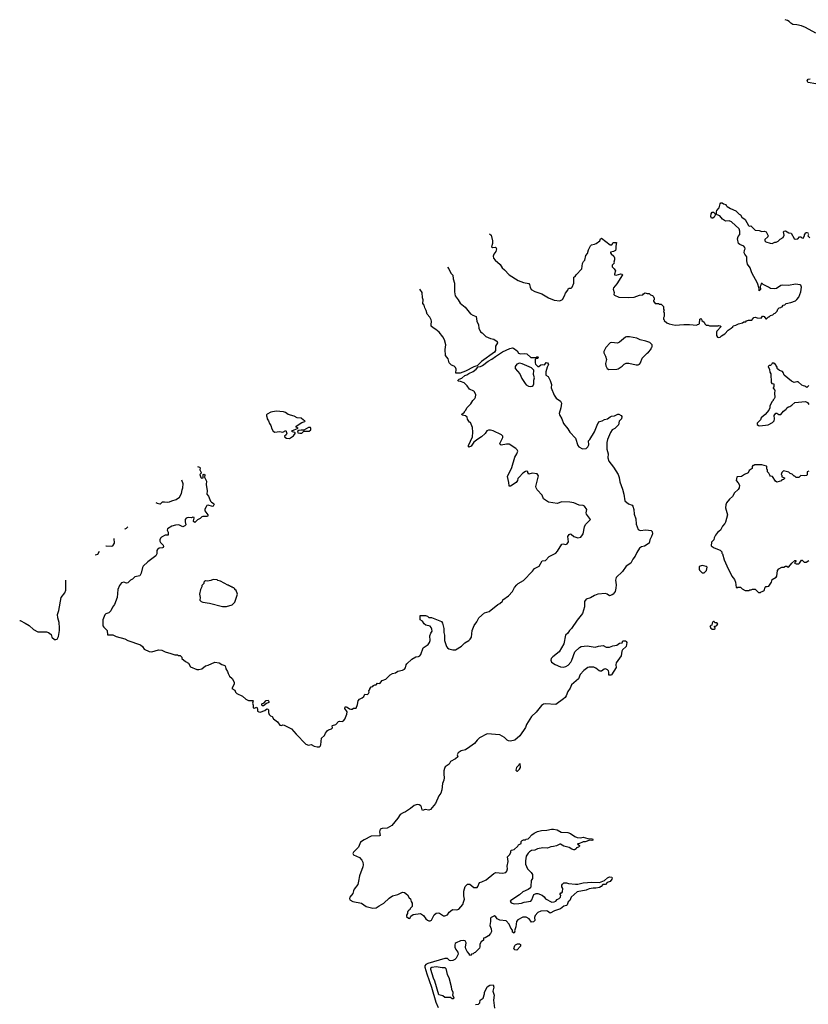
# Model space of a CAD drawing. Extents: x 2386897 to 2565480, y 579156 to 761880.
# Tile 56 of 191: x 2386897 to 2398635, y 689941 to 704594. Entities that reach past the tile are written whole.
import ezdxf

# ---------------------------------------------------------------- set-up
doc = ezdxf.new("R2010")
doc.units = 0

msp = doc.modelspace()

# ---------------------------------------------------------------- linework, layer by layer
at = {"layer": '0CON10XD'}
for points in [[(2398745, 704392), (2398595, 704477), (2398535, 704502), (2398467, 704517), (2398405, 704522), (2398375, 704540), (2398349, 704569), (2398325, 704582), (2398292, 704594)], [(2398745, 703641), (2398635, 703661), (2398628, 703665), (2398620, 703685), (2398635, 703710), (2398665, 703712)], [(2393890, 701405), (2393914, 701385), (2393937, 701305), (2393934, 701265), (2393919, 701215), (2393935, 701204), (2393975, 701209), (2393985, 701202), (2393993, 701185), (2393983, 701145), (2393953, 701105), (2393943, 701073), (2393952, 701045), (2393974, 701014), (2394049, 700949), (2394081, 700901), (2394115, 700872), (2394185, 700798), (2394315, 700713), (2394395, 700683), (2394475, 700668), (2394487, 700655), (2394494, 700614), (2394511, 700581), (2394565, 700548), (2394597, 700537), (2394670, 700515), (2394767, 700457), (2394855, 700422), (2394935, 700408), (2394975, 700432), (2395008, 700485), (2395020, 700525), (2395055, 700570), (2395061, 700589), (2395075, 700598), (2395105, 700600), (2395120, 700615), (2395147, 700675), (2395145, 700760), (2395166, 700774), (2395181, 700799), (2395262, 700885), (2395272, 700965), (2395288, 700995), (2395308, 701015), (2395323, 701087), (2395347, 701113), (2395363, 701167), (2395392, 701228), (2395408, 701242), (2395455, 701252), (2395476, 701264), (2395532, 701305), (2395542, 701335), (2395555, 701342), (2395685, 701243), (2395712, 701245), (2395733, 701277), (2395778, 701278), (2395770, 701225), (2395772, 701185), (2395765, 701160), (2395737, 701143), (2395690, 701135), (2395690, 701125), (2395701, 701111), (2395740, 701075), (2395752, 701052), (2395749, 701021), (2395742, 700985), (2395747, 700973), (2395718, 700942), (2395717, 700915), (2395748, 700885), (2395768, 700855), (2395752, 700808), (2395753, 700795), (2395775, 700791), (2395845, 700810), (2395865, 700808), (2395870, 700795), (2395787, 700663), (2395737, 700605), (2395733, 700585), (2395748, 700535), (2395742, 700505), (2395750, 700495), (2395817, 700467), (2395965, 700460), (2396045, 700467), (2396125, 700492), (2396172, 700498), (2396184, 700516), (2396205, 700527), (2396235, 700518), (2396265, 700520), (2396285, 700500), (2396315, 700490), (2396328, 700478), (2396330, 700465), (2396340, 700455), (2396340, 700425), (2396330, 700415), (2396330, 700405), (2396355, 700370), (2396405, 700370), (2396415, 700360), (2396445, 700360), (2396480, 700325), (2396480, 700285), (2396490, 700275), (2396482, 700245), (2396490, 700235), (2396492, 700195), (2396492, 700178), (2396480, 700155), (2396480, 700135), (2396490, 700125), (2396490, 700115), (2396530, 700085), (2396565, 700068), (2396655, 700050), (2396785, 700060), (2396865, 700060), (2396975, 700050), (2396985, 700060), (2397008, 700062), (2397018, 700072), (2397023, 700135), (2397035, 700148), (2397047, 700135), (2397050, 700115), (2397083, 700093), (2397095, 700070), (2397115, 700050), (2397145, 700050), (2397165, 700040), (2397295, 700038), (2397305, 700042), (2397325, 700040), (2397338, 700028), (2397275, 699960), (2397268, 699942), (2397270, 699895), (2397285, 699870), (2397305, 699862), (2397325, 699870), (2397345, 699890), (2397393, 699917), (2397445, 699972), (2397489, 700001), (2397510, 700025), (2397515, 700040), (2397555, 700048), (2397595, 700068), (2397655, 700082), (2397675, 700100), (2397705, 700100), (2397715, 700110), (2397745, 700120), (2397795, 700122), (2397825, 700160), (2397844, 700166), (2397875, 700158), (2397935, 700152), (2397955, 700180), (2397965, 700180), (2397980, 700175), (2398005, 700140), (2398015, 700140), (2398045, 700170), (2398055, 700170), (2398075, 700190), (2398105, 700200), (2398125, 700220), (2398140, 700225), (2398170, 700255), (2398182, 700288), (2398202, 700308), (2398225, 700310), (2398232, 700318), (2398245, 700320), (2398262, 700348), (2398285, 700350), (2398305, 700370), (2398377, 700383), (2398445, 700412), (2398465, 700428), (2398492, 700465), (2398526, 700545), (2398536, 700615), (2398525, 700642), (2398515, 700650), (2398445, 700660), (2398343, 700637), (2398247, 700643), (2398225, 700638), (2398160, 700595), (2398135, 700588), (2398073, 700593), (2398045, 700612), (2397963, 700653), (2397948, 700668), (2397935, 700670), (2397930, 700645), (2397918, 700625), (2397922, 700578), (2397905, 700560), (2397902, 700595), (2397877, 700675), (2397794, 700825), (2397771, 700901), (2397732, 700955), (2397719, 701005), (2397718, 701065), (2397690, 701105), (2397683, 701125), (2397687, 701163), (2397697, 701185), (2397692, 701205), (2397675, 701222), (2397615, 701248), (2397598, 701265), (2397580, 701335), (2397592, 701365), (2397616, 701395), (2397618, 701445), (2397605, 701480), (2397492, 701585), (2397455, 701599), (2397404, 701594), (2397357, 701627), (2397320, 701675), (2397278, 701688), (2397268, 701698), (2397268, 701735), (2397273, 701755), (2397308, 701795), (2397322, 701855), (2397335, 701870), (2397355, 701868), (2397373, 701853), (2397410, 701845), (2397415, 701830), (2397430, 701815), (2397475, 701782), (2397558, 701748), (2397605, 701702), (2397625, 701690), (2397647, 701657), (2397695, 701622), (2397745, 701532), (2397755, 701522), (2397778, 701528), (2397845, 701460), (2397905, 701458), (2397945, 701442), (2397985, 701448), (2398010, 701435), (2398040, 701375), (2398035, 701360), (2397990, 701325), (2397990, 701305), (2398005, 701290), (2398068, 701268), (2398095, 701263), (2398135, 701282), (2398155, 701282), (2398185, 701298), (2398215, 701328), (2398260, 701355), (2398278, 701385), (2398268, 701435), (2398275, 701448), (2398295, 701452), (2398345, 701423), (2398380, 701415), (2398425, 701340), (2398438, 701328), (2398480, 701335), (2398505, 701360), (2398525, 701360), (2398538, 701348), (2398560, 701345), (2398580, 701375), (2398580, 701395), (2398588, 701402), (2398590, 701415), (2398603, 701427), (2398615, 701428), (2398640, 701415)], [(2397195, 701640), (2397187, 701665), (2397190, 701705), (2397205, 701730), (2397215, 701732), (2397225, 701730), (2397250, 701705), (2397250, 701685), (2397232, 701655), (2397215, 701642), (2397195, 701640)], [(2398640, 701395), (2398632, 701388), (2398630, 701375), (2398657, 701347)], [(2393266, 700910), (2393286, 700885), (2393314, 700824), (2393342, 700792), (2393349, 700735), (2393370, 700675), (2393369, 700545), (2393378, 700485), (2393424, 700425), (2393453, 700373), (2393528, 700318), (2393605, 700217), (2393640, 700195), (2393692, 700175), (2393702, 700108), (2393726, 700055), (2393730, 700005), (2393758, 699948), (2393783, 699933), (2393835, 699880), (2393905, 699848), (2393955, 699840), (2394002, 699805), (2394010, 699785), (2393980, 699735), (2393980, 699670), (2393963, 699645), (2393773, 699505), (2393735, 699473), (2393709, 699441), (2393685, 699439), (2393655, 699428), (2393535, 699365), (2393455, 699336), (2393390, 699335), (2393393, 699395), (2393385, 699418), (2393365, 699438), (2393325, 699452), (2393292, 699485), (2393274, 699545), (2393237, 699595), (2393229, 699685), (2393239, 699755), (2393220, 699830), (2393197, 699875), (2393139, 699945), (2393092, 699985), (2393050, 700010), (2393024, 700034), (2393020, 700055), (2393029, 700105), (2393024, 700125), (2393003, 700165), (2392960, 700210), (2392948, 700265), (2392926, 700305), (2392916, 700346), (2392898, 700368), (2392903, 700425), (2392893, 700455), (2392886, 700535), (2392853, 700582)], [(2395665, 699388), (2395785, 699393), (2395805, 699398), (2395865, 699438), (2395895, 699468), (2395925, 699482), (2395965, 699482), (2396075, 699458), (2396105, 699458), (2396125, 699468), (2396138, 699485), (2396161, 699559), (2396237, 699633), (2396256, 699644), (2396290, 699685), (2396302, 699718), (2396310, 699725), (2396310, 699755), (2396275, 699788), (2396215, 699812), (2396131, 699831), (2396085, 699852), (2395975, 699873), (2395927, 699873), (2395915, 699868), (2395825, 699793), (2395795, 699780), (2395705, 699790), (2395684, 699785), (2395624, 699715), (2395591, 699655), (2395591, 699635), (2395616, 699585), (2395631, 699535), (2395618, 699475), (2395620, 699445), (2395644, 699404), (2395665, 699388)], [(2394330, 697785), (2394310, 697765), (2394306, 697734), (2394285, 697707), (2394205, 697653), (2394185, 697650), (2394182, 697655), (2394180, 697705), (2394156, 697795), (2394221, 697929), (2394268, 698082), (2394298, 698135), (2394310, 698175), (2394302, 698195), (2394282, 698215), (2394185, 698279), (2394142, 698278), (2394065, 698263), (2394051, 698271), (2394042, 698285), (2394089, 698375), (2394089, 698395), (2394067, 698415), (2393945, 698476), (2393905, 698486), (2393875, 698487), (2393848, 698475), (2393825, 698438), (2393773, 698385), (2393715, 698352), (2393659, 698305), (2393618, 698245), (2393583, 698233), (2393578, 698238), (2393578, 698255), (2393638, 698385), (2393644, 698455), (2393636, 698525), (2393607, 698597), (2393590, 698605), (2393565, 698650), (2393558, 698678), (2393535, 698700), (2393485, 698710), (2393480, 698725), (2393518, 698752), (2393520, 698765), (2393540, 698785), (2393554, 698816), (2393612, 698875), (2393642, 698925), (2393672, 698955), (2393682, 698975), (2393687, 699013), (2393668, 699055), (2393656, 699066), (2393594, 699094), (2393558, 699145), (2393515, 699190), (2393459, 699209), (2393423, 699213), (2393420, 699225), (2393440, 699245), (2393479, 699261), (2393522, 699298), (2393555, 699309), (2393581, 699329), (2393645, 699359), (2393692, 699395), (2393721, 699429), (2393755, 699435), (2393785, 699449), (2393868, 699512), (2393926, 699544), (2393978, 699582), (2394085, 699650), (2394195, 699701), (2394231, 699711), (2394245, 699707), (2394302, 699665), (2394323, 699633), (2394335, 699624), (2394355, 699619), (2394415, 699628), (2394445, 699621), (2394505, 699569), (2394583, 699567), (2394595, 699578), (2394610, 699575), (2394620, 699565), (2394605, 699552), (2394585, 699550), (2394570, 699535), (2394570, 699485), (2394575, 699470), (2394612, 699432), (2394625, 699432), (2394655, 699459), (2394685, 699463), (2394705, 699458), (2394715, 699462), (2394735, 699492), (2394755, 699488), (2394768, 699465), (2394749, 699425), (2394729, 699355), (2394730, 699305), (2394762, 699282), (2394794, 699225), (2394812, 699165), (2394806, 699114), (2394853, 699005), (2394883, 698963), (2394945, 698918), (2394963, 698885), (2394954, 698816), (2394927, 698735), (2394933, 698715), (2394968, 698655), (2394994, 698585), (2395056, 698505), (2395086, 698456), (2395171, 698365), (2395203, 698255), (2395222, 698235), (2395275, 698206), (2395329, 698211), (2395356, 698235), (2395369, 698265), (2395364, 698325), (2395386, 698345), (2395451, 698459), (2395505, 698583), (2395528, 698612), (2395565, 698624), (2395604, 698646), (2395645, 698654), (2395684, 698685), (2395705, 698694), (2395750, 698700), (2395798, 698722), (2395815, 698722), (2395850, 698705), (2395859, 698689), (2395857, 698653), (2395822, 698618), (2395810, 698565), (2395755, 698512), (2395718, 698492), (2395690, 698450), (2395648, 698345), (2395638, 698302), (2395637, 698205), (2395654, 698135), (2395653, 698075), (2395664, 698025), (2395734, 697934), (2395806, 697825), (2395822, 697781), (2395832, 697715), (2395872, 697605), (2395889, 697535), (2395903, 697435), (2395957, 697387), (2396015, 697368), (2396023, 697355), (2396039, 697305), (2396042, 697235), (2396067, 697165), (2396073, 697085), (2396105, 697009), (2396135, 696994), (2396215, 697002), (2396295, 696990), (2396313, 696975), (2396314, 696945), (2396302, 696905), (2396277, 696855), (2396267, 696803), (2396195, 696759), (2396155, 696751), (2396125, 696730), (2396083, 696667), (2396058, 696612), (2396023, 696567), (2395993, 696507), (2395925, 696459), (2395870, 696380), (2395774, 696295), (2395764, 696254), (2395774, 696184), (2395772, 696135), (2395759, 696085), (2395730, 696045), (2395715, 696033), (2395675, 696022), (2395643, 696045), (2395615, 696054), (2395505, 696043), (2395455, 696025), (2395395, 695990), (2395331, 695969), (2395303, 695935), (2395303, 695857), (2395272, 695755), (2395195, 695658), (2395113, 695535), (2395082, 695505), (2395058, 695465), (2395023, 695437), (2394999, 695305), (2394925, 695186), (2394835, 695112), (2394810, 695085), (2394802, 695065), (2394812, 695035), (2394866, 694996), (2394945, 694961), (2394985, 694956), (2395025, 694967), (2395061, 694989), (2395099, 695031), (2395118, 695065), (2395161, 695185), (2395228, 695252), (2395256, 695264), (2395345, 695278), (2395465, 695256), (2395515, 695271), (2395580, 695280), (2395625, 695257), (2395675, 695254), (2395725, 695277), (2395785, 695287), (2395825, 695318), (2395865, 695320), (2395875, 695350), (2395915, 695348), (2395925, 695342), (2395934, 695325), (2395922, 695265), (2395870, 695215), (2395859, 695195), (2395850, 695125), (2395774, 695025), (2395770, 694995), (2395776, 694954), (2395708, 694845), (2395695, 694838), (2395665, 694840), (2395667, 694885), (2395661, 694905), (2395645, 694920), (2395615, 694933), (2395599, 694931), (2395555, 694898), (2395538, 694898), (2395520, 694905), (2395474, 694944), (2395445, 694956), (2395375, 694959), (2395355, 694954), (2395295, 694911), (2395242, 694848), (2395213, 694786), (2395109, 694695), (2395092, 694645), (2395057, 694595), (2395030, 694530), (2395015, 694505), (2394990, 694485), (2394876, 694404), (2394723, 694413), (2394695, 694408), (2394662, 694388), (2394585, 694290), (2394516, 694224), (2394439, 694105), (2394427, 694063), (2394342, 693935), (2394265, 693874), (2394201, 693859), (2394175, 693862), (2394155, 693872), (2394113, 693913), (2394045, 693950), (2393855, 693964), (2393741, 693905), (2393706, 693874), (2393669, 693821), (2393599, 693775), (2393535, 693729), (2393468, 693712), (2393425, 693685), (2393408, 693655), (2393420, 693625), (2393382, 693595), (2393310, 693555), (2393288, 693515), (2393231, 693475), (2393219, 693451), (2393212, 693415), (2393208, 693365), (2393216, 693314), (2393211, 693275), (2393191, 693225), (2393182, 693135), (2393168, 693085), (2393136, 693044), (2393085, 692932), (2393011, 692839), (2392985, 692832), (2392935, 692839), (2392895, 692827), (2392886, 692836), (2392879, 692875), (2392868, 692895), (2392845, 692909), (2392815, 692914), (2392770, 692900), (2392715, 692855), (2392642, 692808), (2392605, 692791), (2392562, 692765), (2392525, 692709), (2392437, 692603), (2392365, 692564), (2392293, 692557), (2392262, 692548), (2392252, 692508), (2392261, 692455), (2392255, 692446), (2392128, 692442), (2392025, 692391), (2391972, 692355), (2391942, 692278), (2391864, 692205), (2391857, 692185), (2391865, 692168), (2391954, 692124), (2391988, 692085), (2392003, 692055), (2392009, 692015), (2392005, 691985), (2391953, 691855), (2391942, 691775), (2391928, 691725), (2391876, 691655), (2391868, 691632), (2391858, 691592), (2391809, 691535), (2391804, 691515), (2391813, 691495), (2391855, 691472), (2391985, 691446), (2392055, 691399), (2392155, 691372), (2392205, 691378), (2392250, 691405), (2392315, 691448), (2392395, 691522), (2392445, 691557), (2392526, 691574), (2392595, 691608), (2392626, 691606), (2392669, 691569), (2392694, 691524), (2392715, 691510), (2392723, 691473), (2392740, 691445), (2392740, 691395), (2392710, 691365), (2392710, 691355), (2392695, 691340), (2392680, 691335), (2392680, 691325), (2392670, 691315), (2392670, 691295), (2392653, 691267), (2392655, 691250), (2392683, 691223), (2392705, 691220), (2392720, 691255), (2392753, 691277), (2392865, 691293), (2392909, 691265), (2392942, 691215), (2392965, 691192), (2392985, 691183), (2393005, 691184), (2393025, 691195), (2393068, 691275), (2393094, 691296), (2393125, 691303), (2393146, 691296), (2393205, 691258), (2393225, 691256), (2393263, 691275), (2393290, 691310), (2393333, 691347), (2393345, 691352), (2393405, 691346), (2393435, 691358), (2393491, 691425), (2393505, 691460), (2393517, 691505), (2393508, 691555), (2393508, 691625), (2393530, 691695), (2393562, 691728), (2393597, 691727), (2393655, 691682), (2393705, 691680), (2393718, 691695), (2393740, 691755), (2393775, 691762), (2393840, 691795), (2393955, 691890), (2393985, 691902), (2394085, 691893), (2394132, 691905), (2394149, 691925), (2394156, 691955), (2394154, 691995), (2394166, 692066), (2394160, 692135), (2394195, 692170), (2394210, 692205), (2394210, 692225), (2394220, 692235), (2394255, 692246), (2394310, 692295), (2394324, 692316), (2394360, 692335), (2394360, 692365), (2394375, 692378), (2394395, 692390), (2394425, 692390), (2394435, 692400), (2394465, 692402), (2394475, 692412), (2394520, 692465), (2394555, 692490), (2394605, 692512), (2394665, 692530), (2394745, 692532), (2394815, 692547), (2394845, 692547), (2394895, 692536), (2394955, 692504), (2395055, 692496), (2395094, 692484), (2395159, 692439), (2395195, 692423), (2395245, 692418), (2395285, 692429), (2395355, 692407), (2395422, 692402), (2395430, 692395), (2395430, 692385), (2395415, 692380), (2395385, 692382), (2395315, 692361), (2395285, 692360), (2395222, 692328), (2395202, 692328), (2395210, 692315), (2395230, 692305), (2395228, 692295), (2395215, 692280), (2395185, 692268), (2395178, 692255), (2395155, 692242), (2395145, 692240), (2395115, 692252), (2395075, 692276), (2394995, 692296), (2394946, 692326), (2394935, 692326), (2394885, 692298), (2394845, 692288), (2394805, 692287), (2394754, 692266), (2394685, 692269), (2394605, 692254), (2394567, 692233), (2394515, 692228), (2394485, 692212), (2394468, 692192)], [(2394505, 699136), (2394525, 699142), (2394539, 699151), (2394552, 699175), (2394551, 699229), (2394561, 699265), (2394544, 699316), (2394544, 699336), (2394552, 699355), (2394548, 699378), (2394515, 699412), (2394375, 699474), (2394335, 699480), (2394295, 699468), (2394272, 699435), (2394273, 699405), (2394343, 699323), (2394372, 699252), (2394419, 699179), (2394435, 699160), (2394472, 699142), (2394505, 699136)], [(2398642, 699148), (2398615, 699120), (2398585, 699140), (2398563, 699143), (2398540, 699155), (2398484, 699204), (2398465, 699207), (2398427, 699193), (2398395, 699212), (2398383, 699213), (2398278, 699305), (2398262, 699345), (2398249, 699359), (2398221, 699369), (2398205, 699372), (2398181, 699391), (2398170, 699405), (2398170, 699425), (2398150, 699455), (2398148, 699468), (2398135, 699470), (2398125, 699480), (2398095, 699480), (2398090, 699465), (2398075, 699450), (2398055, 699450), (2398040, 699435), (2398059, 699389), (2398065, 699350), (2398080, 699325), (2398082, 699195), (2398092, 699182), (2398120, 699175), (2398120, 699125), (2398112, 699118), (2398110, 699105), (2398125, 699100), (2398138, 699075), (2398132, 699035), (2398139, 698971), (2398129, 698951), (2398110, 698935), (2398110, 698925), (2398095, 698910), (2398062, 698845), (2398062, 698818), (2398048, 698785), (2397993, 698717), (2397935, 698670), (2397925, 698640), (2397875, 698590), (2397872, 698572), (2397893, 698553), (2397915, 698548), (2398040, 698565), (2398103, 698597), (2398127, 698625), (2398133, 698655), (2398127, 698705), (2398152, 698738), (2398165, 698740), (2398195, 698720), (2398225, 698720), (2398264, 698766), (2398305, 698800), (2398314, 698816), (2398340, 698835), (2398362, 698838), (2398390, 698855), (2398435, 698898), (2398595, 698912), (2398625, 698898), (2398643, 698865)], [(2390915, 698362), (2390975, 698400), (2390998, 698435), (2391000, 698445), (2390992, 698452), (2390953, 698463), (2390950, 698475), (2391040, 698515), (2391012, 698532), (2391013, 698545), (2391095, 698598), (2391140, 698615), (2391146, 698626), (2391122, 698632), (2391085, 698662), (2391025, 698668), (2390982, 698692), (2390895, 698720), (2390855, 698748), (2390825, 698760), (2390714, 698766), (2390635, 698752), (2390580, 698725), (2390570, 698715), (2390570, 698695), (2390577, 698687), (2390582, 698655), (2390602, 698622), (2390614, 698584), (2390637, 698555), (2390650, 698505), (2390671, 698471), (2390697, 698457), (2390765, 698467), (2390814, 698456), (2390858, 698478), (2390872, 698435), (2390865, 698418), (2390840, 698395), (2390842, 698382), (2390868, 698368), (2390915, 698362)], [(2391065, 698440), (2391095, 698442), (2391125, 698470), (2391205, 698468), (2391230, 698490), (2391233, 698515), (2391224, 698524), (2391195, 698526), (2391125, 698487), (2391085, 698486), (2391052, 698478), (2391030, 698465), (2391038, 698448), (2391065, 698440)], [(2389544, 697945), (2389572, 697935), (2389582, 697925), (2389580, 697895), (2389600, 697855), (2389597, 697843), (2389578, 697825), (2389591, 697781), (2389605, 697772), (2389630, 697775), (2389630, 697825), (2389645, 697830), (2389652, 697815), (2389648, 697788), (2389676, 697726), (2389673, 697677), (2389686, 697585), (2389684, 697535), (2389708, 697505), (2389737, 697427), (2389752, 697412), (2389779, 697399), (2389790, 697385), (2389778, 697355), (2389765, 697348), (2389705, 697370), (2389685, 697362), (2389672, 697345), (2389655, 697310), (2389654, 697285), (2389697, 697225), (2389700, 697215), (2389695, 697202), (2389625, 697200), (2389606, 697194), (2389585, 697172), (2389545, 697152), (2389505, 697111), (2389485, 697124), (2389482, 697135), (2389496, 697174), (2389492, 697185), (2389475, 697192), (2389455, 697179), (2389404, 697186), (2389375, 697174), (2389362, 697155), (2389360, 697120), (2389369, 697075), (2389356, 697064), (2389325, 697049), (2389266, 697076), (2389215, 697071), (2389163, 697055), (2389097, 697015), (2389092, 696995), (2389106, 696965), (2389108, 696925), (2389065, 696922), (2389009, 696891), (2388992, 696878), (2388983, 696855), (2388984, 696835), (2388995, 696815), (2389032, 696775), (2389039, 696755), (2389035, 696740), (2389025, 696733), (2388975, 696728), (2388949, 696711), (2388940, 696695), (2388938, 696645), (2388926, 696614), (2388805, 696528), (2388735, 696461), (2388723, 696443), (2388704, 696355), (2388685, 696319), (2388612, 696305), (2388575, 696267), (2388545, 696252), (2388507, 696213), (2388485, 696210), (2388445, 696222), (2388413, 696215), (2388384, 696175), (2388360, 696115), (2388346, 695994), (2388309, 695891), (2388277, 695853), (2388253, 695795), (2388225, 695769), (2388180, 695750), (2388163, 695735), (2388136, 695664), (2388136, 695575), (2388148, 695555), (2388198, 695505), (2388205, 695442), (2388285, 695439), (2388334, 695414), (2388462, 695382), (2388505, 695353), (2388695, 695290), (2388726, 695266), (2388752, 695225), (2388825, 695191), (2388864, 695186), (2388965, 695214), (2389015, 695213), (2389065, 695186), (2389145, 695160), (2389205, 695142), (2389245, 695140), (2389255, 695130), (2389285, 695130), (2389310, 695105), (2389310, 695085), (2389365, 695041), (2389408, 695018), (2389441, 694965), (2389535, 694924), (2389565, 694923), (2389606, 694934), (2389665, 694976), (2389705, 694986), (2389804, 695034), (2389865, 695022), (2389905, 695000), (2389950, 694985), (2389962, 694965), (2389968, 694935), (2389992, 694895), (2389998, 694865), (2390018, 694825), (2390059, 694789), (2390090, 694735), (2390090, 694705), (2390053, 694643), (2390100, 694615), (2390110, 694585), (2390130, 694565), (2390216, 694526), (2390265, 694480), (2390305, 694460), (2390365, 694460), (2390370, 694455), (2390362, 694425), (2390372, 694395), (2390370, 694355), (2390385, 694350), (2390425, 694362), (2390436, 694335), (2390438, 694305), (2390455, 694293), (2390479, 694291), (2390546, 694314), (2390575, 694336), (2390593, 694333), (2390602, 694322), (2390600, 694285), (2390610, 694255), (2390630, 694235), (2390653, 694223), (2390675, 694188), (2390733, 694143), (2390770, 694095), (2390795, 694088), (2390815, 694098), (2390835, 694097), (2390873, 694073), (2390945, 694042), (2391010, 693960), (2391154, 693814), (2391195, 693798), (2391235, 693808), (2391280, 693785), (2391327, 693773), (2391355, 693772), (2391370, 693785), (2391378, 693805), (2391389, 693901), (2391436, 693944), (2391448, 693975), (2391478, 694015), (2391492, 694028), (2391538, 694042), (2391552, 694055), (2391550, 694085), (2391555, 694090), (2391605, 694107), (2391645, 694148), (2391657, 694153), (2391695, 694151), (2391719, 694161), (2391737, 694185), (2391765, 694260), (2391770, 694295), (2391738, 694345), (2391744, 694366), (2391755, 694370), (2391772, 694365), (2391805, 694339), (2391825, 694331), (2391845, 694332), (2391865, 694348), (2391905, 694350), (2391926, 694404), (2391934, 694456), (2391957, 694483), (2391995, 694500), (2392019, 694521), (2392035, 694557), (2392075, 694553), (2392090, 694565), (2392098, 694585), (2392092, 694605), (2392110, 694625), (2392110, 694635), (2392130, 694665), (2392155, 694670), (2392164, 694686), (2392185, 694698), (2392205, 694698), (2392225, 694718), (2392260, 694715), (2392291, 694759), (2392345, 694778), (2392410, 694845), (2392444, 694866), (2392490, 694875), (2392525, 694900), (2392595, 694916), (2392625, 694930), (2392642, 694948), (2392652, 694995), (2392661, 695009), (2392735, 695076), (2392795, 695113), (2392835, 695117), (2392852, 695125), (2392868, 695145), (2392904, 695246), (2392975, 695294), (2392999, 695325), (2393006, 695356), (2393003, 695423), (2393019, 695465), (2393036, 695496), (2393034, 695524), (2393021, 695551), (2393005, 695569), (2392943, 695585), (2392920, 695605), (2392895, 695642), (2392858, 695665), (2392860, 695725), (2392936, 695726), (2392966, 695716), (2392988, 695698), (2393025, 695697), (2393175, 695637), (2393193, 695615), (2393212, 695535), (2393212, 695475), (2393222, 695435), (2393221, 695355), (2393251, 695265), (2393264, 695244), (2393285, 695231), (2393345, 695214), (2393382, 695218), (2393475, 695269), (2393525, 695321), (2393584, 695356), (2393603, 695375), (2393623, 695405), (2393631, 695505), (2393662, 695578), (2393704, 695635), (2393732, 695695), (2393814, 695766), (2393885, 695788), (2394015, 695892), (2394046, 695904), (2394085, 695940), (2394091, 695959), (2394175, 696022), (2394230, 696085), (2394262, 696145), (2394298, 696185), (2394316, 696204), (2394395, 696248), (2394530, 696385), (2394561, 696429), (2394628, 696462), (2394675, 696539), (2394725, 696548), (2394778, 696605), (2394875, 696655), (2394903, 696685), (2394965, 696787), (2394985, 696794), (2395025, 696786), (2395046, 696795), (2395066, 696825), (2395057, 696905), (2395075, 696932), (2395095, 696942), (2395105, 696940), (2395145, 696903), (2395205, 696884), (2395249, 696895), (2395275, 696929), (2395284, 696945), (2395302, 697045), (2395317, 697083), (2395392, 697155), (2395334, 697235), (2395329, 697255), (2395339, 697305), (2395306, 697356), (2395285, 697364), (2395225, 697367), (2395145, 697404), (2395085, 697416), (2394965, 697419), (2394895, 697395), (2394766, 697415), (2394694, 697465), (2394676, 697516), (2394600, 697595), (2394583, 697625), (2394582, 697645), (2394617, 697805), (2394600, 697835), (2394525, 697847), (2394475, 697832), (2394460, 697855), (2394460, 697865), (2394444, 697876), (2394425, 697872), (2394384, 697846), (2394330, 697785)], [(2398643, 697877), (2398620, 697865), (2398618, 697822), (2398607, 697813), (2398585, 697808), (2398525, 697810), (2398495, 697780), (2398455, 697780), (2398435, 697800), (2398425, 697800), (2398393, 697833), (2398365, 697842), (2398345, 697862), (2398265, 697878), (2398240, 697855), (2398230, 697825), (2398240, 697815), (2398242, 697792), (2398280, 697775), (2398280, 697765), (2398265, 697752), (2398242, 697748), (2398235, 697730), (2398165, 697712), (2398147, 697727), (2398100, 697795), (2398075, 697802), (2398064, 697814), (2398050, 697845), (2398030, 697865), (2398030, 697895), (2398020, 697905), (2398020, 697945), (2398015, 697950), (2397945, 697968), (2397895, 697970), (2397835, 697970), (2397825, 697960), (2397812, 697958), (2397800, 697945), (2397800, 697915), (2397757, 697883), (2397739, 697851), (2397685, 697828), (2397640, 697795), (2397575, 697790), (2397570, 697785), (2397562, 697735), (2397593, 697703), (2397612, 697665), (2397607, 697625), (2397589, 697601), (2397538, 697555), (2397505, 697498), (2397460, 697460), (2397416, 697404), (2397406, 697375), (2397402, 697328), (2397434, 697225), (2397405, 697118), (2397394, 697096), (2397359, 697055), (2397328, 696995), (2397285, 696962), (2397252, 696925), (2397232, 696885), (2397228, 696855), (2397193, 696817), (2397190, 696765), (2397233, 696733), (2397325, 696700), (2397350, 696675), (2397350, 696655), (2397357, 696647), (2397382, 696555), (2397422, 696465), (2397498, 696315), (2397538, 696265), (2397552, 696222), (2397562, 696142), (2397575, 696140), (2397585, 696150), (2397625, 696150), (2397650, 696125), (2397695, 696100), (2397755, 696100), (2397765, 696110), (2397785, 696110), (2397805, 696120), (2397845, 696120), (2397895, 696070), (2397905, 696068), (2397922, 696068), (2397935, 696080), (2397975, 696092), (2397978, 696098), (2397995, 696150), (2398005, 696160), (2398025, 696158), (2398046, 696164), (2398088, 696222), (2398097, 696263), (2398155, 696298), (2398168, 696312), (2398177, 696395), (2398195, 696422), (2398243, 696447), (2398272, 696448), (2398295, 696460), (2398315, 696460), (2398335, 696448), (2398348, 696452), (2398392, 696508), (2398435, 696548), (2398450, 696545), (2398450, 696535), (2398447, 696523), (2398430, 696505), (2398455, 696498), (2398495, 696498), (2398506, 696504), (2398535, 696550), (2398545, 696550), (2398575, 696522), (2398605, 696522), (2398645, 696548)], [(2388926, 697410), (2388945, 697398), (2388985, 697388), (2388995, 697390), (2389025, 697418), (2389055, 697420), (2389095, 697412), (2389125, 697418), (2389164, 697436), (2389228, 697455), (2389275, 697488), (2389307, 697543), (2389316, 697595), (2389328, 697625), (2389332, 697685), (2389309, 697741)], [(2388466, 697011), (2388469, 697015), (2388487, 697025), (2388508, 697048)], [(2388181, 696765), (2388185, 696762), (2388265, 696761), (2388284, 696766), (2388309, 696805), (2388305, 696872)], [(2388022, 696628), (2388058, 696642), (2388086, 696683)], [(2397085, 696360), (2397120, 696395), (2397130, 696445), (2397117, 696457), (2397055, 696470), (2397012, 696458), (2397010, 696415), (2397015, 696400), (2397055, 696360), (2397085, 696360)], [(2386897, 695655), (2386905, 695654), (2386980, 695615), (2387037, 695577), (2387105, 695521), (2387166, 695486), (2387295, 695484), (2387328, 695475), (2387348, 695458), (2387364, 695444), (2387378, 695405), (2387415, 695371), (2387435, 695368), (2387453, 695375), (2387477, 695415), (2387492, 695505), (2387492, 695542), (2387486, 695625), (2387463, 695695), (2387459, 695741), (2387479, 695801), (2387513, 695997), (2387567, 696065), (2387582, 696105), (2387586, 696251)], [(2389975, 695862), (2390060, 695885), (2390102, 695928), (2390138, 696045), (2390117, 696097), (2390100, 696115), (2390100, 696125), (2390085, 696140), (2390075, 696140), (2390065, 696150), (2390055, 696150), (2390045, 696160), (2390035, 696160), (2390025, 696170), (2390015, 696170), (2390005, 696180), (2389995, 696180), (2389885, 696240), (2389845, 696250), (2389835, 696260), (2389775, 696262), (2389743, 696247), (2389695, 696240), (2389665, 696242), (2389650, 696235), (2389640, 696225), (2389640, 696205), (2389610, 696175), (2389607, 696153), (2389588, 696115), (2389572, 696045), (2389582, 695995), (2389580, 695955), (2389600, 695935), (2389625, 695928), (2389723, 695913), (2389915, 695862), (2389975, 695862)], [(2397235, 695522), (2397247, 695533), (2397250, 695545), (2397240, 695555), (2397240, 695570), (2397255, 695570), (2397275, 695580), (2397290, 695605), (2397267, 695617), (2397245, 695620), (2397236, 695636), (2397225, 695640), (2397212, 695635), (2397202, 695615), (2397200, 695585), (2397185, 695580), (2397170, 695565), (2397178, 695558), (2397180, 695545), (2397203, 695523), (2397235, 695522)], [(2390513, 694383), (2390500, 694395), (2390500, 694415), (2390535, 694427), (2390565, 694464), (2390598, 694468), (2390608, 694448), (2390606, 694434), (2390572, 694418), (2390525, 694384), (2390513, 694383)], [(2394295, 693410), (2394305, 693412), (2394339, 693441), (2394352, 693465), (2394345, 693518), (2394330, 693515), (2394328, 693502), (2394294, 693465), (2394282, 693425), (2394295, 693410)], [(2394468, 692192), (2394437, 692145), (2394426, 692074), (2394426, 692026), (2394456, 691956), (2394508, 691905), (2394528, 691875), (2394528, 691815), (2394512, 691785), (2394506, 691694), (2394498, 691675), (2394465, 691652), (2394384, 691616), (2394339, 691571), (2394207, 691485), (2394200, 691475), (2394215, 691452), (2394255, 691438), (2394325, 691439), (2394368, 691445), (2394407, 691463), (2394503, 691477), (2394522, 691495), (2394550, 691575), (2394585, 691592), (2394610, 691590), (2394676, 691566), (2394703, 691543), (2394725, 691512), (2394820, 691460), (2394855, 691464), (2394876, 691475), (2394898, 691502), (2394925, 691514), (2394946, 691535), (2394950, 691565), (2394942, 691572), (2394940, 691585), (2394952, 691598), (2394968, 691602), (2394978, 691615), (2394982, 691665), (2394968, 691688), (2394968, 691712), (2394975, 691730), (2394995, 691750), (2395035, 691750), (2395068, 691738), (2395171, 691731), (2395205, 691727), (2395285, 691749), (2395415, 691761), (2395528, 691752), (2395600, 691785), (2395646, 691824), (2395675, 691838), (2395712, 691832), (2395718, 691825), (2395711, 691805), (2395685, 691768), (2395644, 691756), (2395615, 691724), (2395575, 691722), (2395552, 691695), (2395529, 691681), (2395475, 691669), (2395435, 691670), (2395375, 691661), (2395330, 691640), (2395195, 691614), (2395107, 691535), (2395086, 691484), (2395063, 691465), (2395048, 691422), (2395038, 691412), (2394995, 691402), (2394948, 691362), (2394858, 691332), (2394795, 691300), (2394755, 691325), (2394735, 691331), (2394652, 691325), (2394612, 691308), (2394569, 691265), (2394560, 691235), (2394565, 691190), (2394545, 691167), (2394516, 691166), (2394482, 691212), (2394435, 691238), (2394385, 691236), (2394311, 691199), (2394294, 691176), (2394284, 691095), (2394262, 691035), (2394267, 691023), (2394255, 691002), (2394230, 691015), (2394230, 691045), (2394206, 691076), (2394185, 691132), (2394138, 691185), (2394045, 691194), (2394004, 691214), (2393982, 691245), (2393965, 691256), (2393915, 691232), (2393907, 691223), (2393907, 691175), (2393894, 691115), (2393917, 691065), (2393918, 691025), (2393907, 690993), (2393875, 690958), (2393825, 690930), (2393800, 690925), (2393800, 690895), (2393765, 690870), (2393748, 690835), (2393748, 690795), (2393740, 690775), (2393675, 690710), (2393663, 690707), (2393645, 690690), (2393622, 690688), (2393605, 690670), (2393590, 690675), (2393590, 690685), (2393558, 690725), (2393538, 690765), (2393533, 690793), (2393544, 690855), (2393528, 690888), (2393505, 690892), (2393456, 690884), (2393393, 690857), (2393381, 690845), (2393372, 690825), (2393374, 690794), (2393387, 690755), (2393417, 690715), (2393426, 690685), (2393395, 690628), (2393374, 690606), (2393345, 690592), (2393315, 690586), (2393295, 690593), (2393265, 690621), (2393225, 690621), (2392971, 690549), (2392944, 690536), (2392930, 690515), (2392930, 690495), (2392957, 690395), (2393026, 690196), (2393093, 689973), (2393125, 689893)], [(2394295, 690748), (2394265, 690750), (2394252, 690765), (2394267, 690815), (2394275, 690827), (2394305, 690840), (2394335, 690843), (2394350, 690830), (2394351, 690805), (2394295, 690748)], [(2393355, 690022), (2393335, 690022), (2393312, 690042), (2393223, 690043), (2393197, 690067), (2393135, 690083), (2393077, 690287), (2393055, 690328), (2393015, 690460), (2393015, 690482), (2393030, 690495), (2393095, 690506), (2393185, 690488), (2393225, 690488), (2393242, 690475), (2393258, 690385), (2393285, 690340), (2393321, 690205), (2393324, 690164), (2393343, 690125), (2393346, 690104), (2393340, 690075), (2393358, 690045), (2393355, 690022)], [(2393684, 689936), (2393725, 689942), (2393748, 689965), (2393750, 690005), (2393798, 690035), (2393817, 690095), (2393818, 690115), (2393857, 690203), (2393895, 690228), (2393945, 690230), (2393953, 690195), (2393939, 690135), (2393958, 690078), (2393949, 690005), (2393964, 689885)]]:
    msp.add_lwpolyline(points, dxfattribs=at)

doc.saveas('drawing.dxf')
